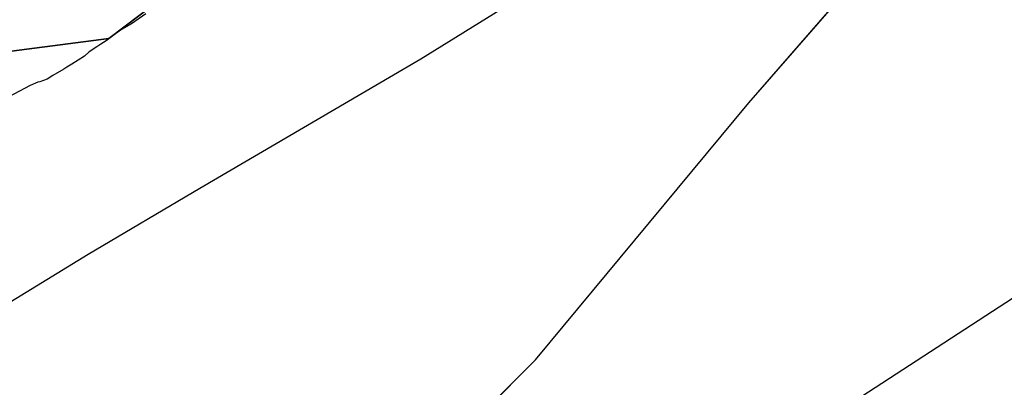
# Model space of a CAD drawing. Extents: x 158343 to 162498, y 431347 to 434500.
# Tile 88 of 248: x 159487 to 159511, y 433826 to 433835. Entities that reach past the tile are written whole.
import ezdxf

# ---------------------------------------------------------------- set-up
doc = ezdxf.new("R2010")
doc.units = 0
doc.header["$LTSCALE"] = 10
doc.header["$MEASUREMENT"] = 0
for name, color, linetype in [('000_arcering', 8, 'CONTINUOUS'), ('bestaand 010m', 8, 'CONTINUOUS'), ('bestaand 011m', 8, 'CONTINUOUS'), ('bestaand 012m', 8, 'CONTINUOUS'), ('def. con-hoogtelijn (index)', 8, 'CONTINUOUS')]:
    doc.layers.add(name, color=color, linetype=linetype)
doc.layers.add('000_onzichtbaar', color=8, linetype='CONTINUOUS', plot=False)

# ---------------------------------------------------------------- blocks, each defined once
blk = doc.blocks.new('bestaande hoogtelijnen')
at = {"layer": 'def. con-hoogtelijn (index)'}
for p, q in [((-177.454, -231.581), (-177.793, -231.815)), ((-177.454, -231.581), (-177.793, -231.815)), ((-177.454, -231.581), (-177.793, -231.815)), ((-177.793, -231.815), (-178.026, -231.948)), ((-177.793, -231.815), (-178.026, -231.948)), ((-177.793, -231.815), (-178.026, -231.948)), ((-178.026, -231.948), (-178.26, -232.112)), ((-178.026, -231.948), (-178.26, -232.112)), ((-178.026, -231.948), (-178.26, -232.112)), ((-178.392, -232.213), (-178.514, -232.292)), ((-178.392, -232.213), (-178.514, -232.292)), ((-178.392, -232.213), (-178.514, -232.292)), ((-178.26, -232.112), (-178.392, -232.213)), ((-178.26, -232.112), (-178.392, -232.213)), ((-178.26, -232.112), (-178.392, -232.213)), ((-178.792, -232.479), (-178.903, -232.581)), ((-178.792, -232.479), (-178.903, -232.581)), ((-178.792, -232.479), (-178.903, -232.581)), ((-178.616, -232.357), (-178.792, -232.479)), ((-178.616, -232.357), (-178.792, -232.479)), ((-178.616, -232.357), (-178.792, -232.479)), ((-178.514, -232.292), (-178.616, -232.357)), ((-178.514, -232.292), (-178.616, -232.357)), ((-178.514, -232.292), (-178.616, -232.357)), ((-178.903, -232.581), (-179.205, -232.772)), ((-178.903, -232.581), (-179.205, -232.772)), ((-178.903, -232.581), (-179.205, -232.772)), ((-179.392, -232.887), (-179.65, -233.039)), ((-179.392, -232.887), (-179.65, -233.039)), ((-179.392, -232.887), (-179.65, -233.039)), ((-179.322, -232.842), (-179.392, -232.887)), ((-179.322, -232.842), (-179.392, -232.887)), ((-179.322, -232.842), (-179.392, -232.887)), ((-179.205, -232.772), (-179.322, -232.842)), ((-179.205, -232.772), (-179.322, -232.842)), ((-179.205, -232.772), (-179.322, -232.842)), ((-180.006, -233.193), (-180.189, -233.274)), ((-180.006, -233.193), (-180.189, -233.274)), ((-180.006, -233.193), (-180.189, -233.274)), ((-179.962, -233.183), (-180.006, -233.193)), ((-179.962, -233.183), (-180.006, -233.193)), ((-179.962, -233.183), (-180.006, -233.193)), ((-179.789, -233.126), (-179.962, -233.183)), ((-179.789, -233.126), (-179.962, -233.183)), ((-179.789, -233.126), (-179.962, -233.183)), ((-179.65, -233.039), (-179.789, -233.126)), ((-179.65, -233.039), (-179.789, -233.126)), ((-179.65, -233.039), (-179.789, -233.126)), ((-180.189, -233.274), (-181.117, -233.767)), ((-180.189, -233.274), (-181.117, -233.767)), ((-180.189, -233.274), (-181.117, -233.767))]:
    blk.add_line(p, q, dxfattribs=at)

msp = doc.modelspace()

# ---------------------------------------------------------------- linework, layer by layer
at = {"layer": '000_onzichtbaar', "flags": 128}
msp.add_lwpolyline([(159486.29, 433827.52), (159488.99, 433829.17), (159491.63, 433830.73), (159496.85, 433833.79), (159503.33, 433837.81), (159508.31, 433840.66), (159518.45, 433846.66), (159520.79, 433848.19), (159524.24, 433849.93), (159529.46, 433852.45), (159534.65, 433854.97), (159542.48, 433858.42), (159533.75, 433864.06), (159516.92, 433853.68), (159508.52, 433849.39), (159495.95, 433843.18)], dxfattribs=at)
at = {"layer": 'bestaand 010m'}
msp.add_lwpolyline([(159480.199, 433833.064), (159489.478, 433834.27), (159496.852, 433839.85), (159503.717, 433844.574), (159510.89, 433850.85), (159517.92, 433857.003), (159521.702, 433862.132), (159525.845, 433872.496), (159527.469, 433878.38), (159530.144, 433891.142), (159531.484, 433903.186), (159531.777, 433913.66), (159531.168, 433921.099), (159528.698, 433928.379), (159526.33, 433936.722), (159524.399, 433947.203), (159523.704, 433958.01), (159523.528, 433969.721), (159523.731, 433976.55), (159506.906, 433919.121, -0.499213), (159475.207, 433905.265)], format="xyb", dxfattribs=at)
msp.add_lwpolyline([(159523.731, 433976.55), (159523.528, 433969.721), (159523.704, 433958.01), (159524.399, 433947.203), (159526.33, 433936.722), (159528.698, 433928.379), (159531.168, 433921.099), (159531.777, 433913.66), (159531.484, 433903.186), (159530.144, 433891.142), (159527.469, 433878.38), (159525.845, 433872.496), (159521.702, 433862.132), (159517.92, 433857.003), (159510.89, 433850.85), (159503.717, 433844.574), (159496.852, 433839.85), (159489.478, 433834.27), (159480.199, 433833.064)], dxfattribs=at)
at = {"layer": 'bestaand 011m'}
for points in [[(159484.295, 433814.62), (159490.067, 433817.871), (159494.455, 433821.564), (159499.56, 433826.668), (159504.603, 433832.746), (159510.32, 433839.314), (159515.854, 433846.287), (159521.06, 433850.948), (159525.585, 433855.982), (159536.208, 433866.049), (159542.187, 433890.34), (159543.154, 433918.392), (159539.041, 433936.464), (159539.861, 433967.533), (159544.004, 433985.972), (159516.46, 433901.001, -0.319876), (159484.918, 433889.11)], [(159185.542, 433688.827), (159241.563, 433702.436, 0.067536), (159407.807, 433777.572), (159422.191, 433789.167, -0.055187), (159443.396, 433799.049), (159464.746, 433805.664, 0.041657), (159483.099, 433813.946), (159490.067, 433817.871), (159494.455, 433821.564), (159499.56, 433826.668), (159504.603, 433832.746), (159510.32, 433839.314), (159515.854, 433846.287), (159521.06, 433850.948), (159525.585, 433855.982), (159536.208, 433866.049), (159542.187, 433890.34), (159543.154, 433918.392), (159539.041, 433936.464), (159539.861, 433967.533), (159543.947, 433985.716)]]:
    msp.add_lwpolyline(points, format="xyb", dxfattribs=at)
at = {"layer": 'bestaand 012m'}
for points in [[(159408.885, 433775.04), (159423.275, 433786.584, -0.055187), (159444.48, 433796.466), (159465.83, 433803.081, 0.041657), (159484.182, 433811.363), (159495.991, 433818.466), (159513.628, 433829.953, -0.08973), (159552.466, 433846.622), (159613.74, 433865.488), (159648.929, 433876.048), (159666.806, 433880.573), (159684.844, 433884.184), (159695.532, 433886.456), (159710.448, 433891.176), (159724.589, 433898.525), (159742.335, 433909.289), (159760.197, 433919.999), (159772.819, 433927.05, 0.271352), (159781.337, 433942.138), (159778.215, 433967.971), (159772.415, 434009.44)], [(159484.182, 433811.363), (159495.991, 433818.466), (159513.628, 433829.953, -0.08973), (159552.466, 433846.622), (159613.74, 433865.488), (159648.929, 433876.048), (159666.806, 433880.573), (159684.844, 433884.184), (159695.532, 433886.456), (159710.448, 433891.176), (159724.589, 433898.525), (159742.335, 433909.289), (159760.197, 433919.999)]]:
    msp.add_lwpolyline(points, format="xyb", dxfattribs=at)

# ---------------------------------------------------------------- block references
at = {"layer": '000_arcering'}
msp.add_blockref('bestaande hoogtelijnen', (159667.804, 434066.432), dxfattribs=at)

doc.saveas('drawing.dxf')
